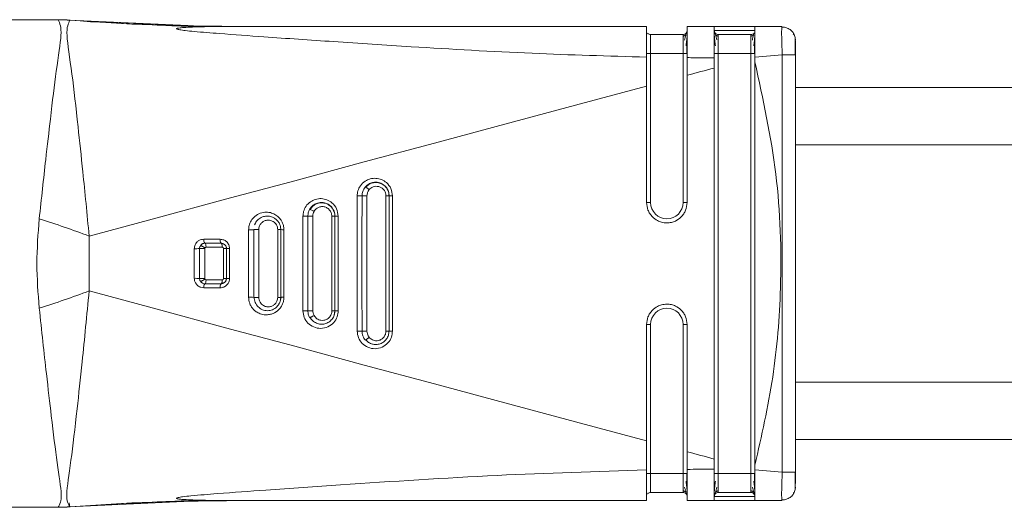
# Model space of a CAD drawing. Header units: millimetres. Extents: x -445 to 1924, y -59 to 420.
# Tile 11 of 40: x -211 to -175, y 391 to 409. Entities that reach past the tile are written whole.
import ezdxf

# ---------------------------------------------------------------- set-up
doc = ezdxf.new("R2010")
doc.units = ezdxf.units.MM

# ---------------------------------------------------------------- blocks, each defined once
blk = doc.blocks.new('Drawing View1')
at = {"color": 7, "linetype": 'Continuous', "lineweight": 18}
for p, q in [((-114.01, 2.5), (-98.636, 2.5)), ((-98.302, 2.491), (-98.64, 2.5)), ((-98.189, 2.483), (-98.64, 2.5)), ((-98.636, 2.5), (-98.634, 2.499)), ((-93.461, 2.264), (-98.23, 2.486)), ((-93.836, 2.282), (-98.23, 2.486)), ((-98.192, 2.484), (-98.192, 2.483)), ((-92.674, 2.254), (-94.273, 2.282)), ((-92.669, 2.254), (-93.168, 2.262)), ((-76.91, 2.25), (-92.105, 2.25)), ((-74.41, 2.25), (-75.41, 2.25)), ((-72.91, 2.25), (-74.41, 2.25)), ((-71.91, 2.25), (-72.91, 2.25)), ((-71.91, 2.25), (-71.915, 2.21)), ((-75.56, 1.95), (-76.76, 1.95)), ((-72.91, 2.1), (-74.41, 2.1)), ((-73.06, 1.95), (-74.26, 1.95)), ((-71.41, 1.75), (-71.428, 1.843)), ((-71.419, 1.724), (-71.419, 1.795)), ((-76.91, 0.046), (-76.91, 1.119)), ((-76.76, 1.25), (-76.76, -4.25)), ((-75.56, 1.25), (-76.76, 1.25)), ((-75.56, -4.25), (-75.56, 1.25)), ((-74.26, 1.25), (-74.26, -14.25)), ((-73.06, 1.25), (-74.26, 1.25)), ((-73.06, -14.25), (-73.06, 1.25)), ((-71.901, 1.205), (-72.91, 1.111)), ((-72.91, 1.111), (-72.91, 0.943)), ((-71.901, 1.205), (-71.901, -14.205)), ((-71.41, 1.205), (-71.427, 1.205)), ((-71.41, 1.205), (-71.41, -14.205)), ((0, 0), (-71.41, 0)), ((0, -2.125), (-71.41, -2.125)), ((-87.59, -4.005), (-87.59, -8.995)), ((-86.529, -4), (-86.529, -9)), ((-86.41, -4), (-86.529, -4)), ((-86.41, -4), (-86.41, -9)), ((-86.41, -5.542), (-86.41, -4)), ((-86.287, -8.996), (-86.287, -4.004)), ((-76.91, -4.25), (-76.76, -4.25)), ((-75.41, -4.25), (-75.56, -4.25)), ((-89.593, -4.755), (-89.593, -8.245)), ((-89.41, -8.25), (-89.41, -4.75)), ((-88.526, -4.75), (-88.526, -8.25)), ((-88.41, -4.75), (-88.526, -4.75)), ((-88.41, -4.75), (-88.41, -8.25)), ((-91.597, -5.254), (-91.597, -7.746)), ((-91.41, -7.75), (-91.41, -5.25)), ((-91.222, -7.749), (-91.222, -5.25)), ((-90.41, -5.25), (-90.523, -5.25)), ((-90.523, -5.25), (-90.523, -7.75)), ((-90.41, -5.25), (-90.41, -7.75)), ((-97.483, -7.514), (-97.483, -5.486)), ((-93.205, -5.752), (-93.231, -5.754)), ((-93.21, -5.75), (-92.61, -5.75)), ((-93.41, -7.05), (-93.41, -5.95)), ((-93.219, -7.05), (-93.219, -5.95)), ((-93.169, -5.9), (-92.57, -5.9)), ((-92.52, -5.95), (-92.52, -7.05)), ((-92.41, -5.95), (-92.41, -7.05)), ((-93.21, -7.25), (-93.205, -7.246)), ((-92.61, -7.25), (-93.21, -7.25)), ((-92.57, -7.1), (-93.169, -7.1)), ((-92.41, -7.05), (-92.417, -7.05)), ((-86.41, -9), (-86.41, -7.449)), ((-90.41, -7.75), (-90.523, -7.75)), ((-88.41, -8.25), (-88.526, -8.25)), ((-88.44, -8.41), (-88.414, -8.25)), ((-86.41, -9), (-86.529, -9)), ((-76.91, -8.75), (-76.76, -8.75)), ((-76.76, -8.75), (-76.76, -14.25)), ((-75.56, -14.25), (-75.56, -8.75)), ((-75.41, -8.75), (-75.56, -8.75)), ((0, -10.875), (-71.41, -10.875)), ((-71.41, -13), (0, -13)), ((-72.91, -13.942), (-72.91, -14.111)), ((-71.901, -14.205), (-72.91, -14.111)), ((-75.56, -14.25), (-76.76, -14.25)), ((-75.41, -14.25), (-75.56, -14.25)), ((-73.06, -14.25), (-74.26, -14.25)), ((-72.91, -14.25), (-73.06, -14.25)), ((-71.41, -14.75), (-71.428, -14.843)), ((-94.263, -15.282), (-92.669, -15.254)), ((-93.583, -15.27), (-93.168, -15.262)), ((-76.91, -15.25), (-92.105, -15.25)), ((-75.56, -14.95), (-76.76, -14.95)), ((-74.41, -15.25), (-75.41, -15.25)), ((-74.41, -15.023), (-74.41, -15.036)), ((-74.41, -15.1), (-72.91, -15.1)), ((-74.41, -15.25), (-72.91, -15.25)), ((-73.06, -14.95), (-74.26, -14.95)), ((-71.91, -15.25), (-72.91, -15.25)), ((-71.916, -15.23), (-71.91, -15.25)), ((-114.01, -15.5), (-98.636, -15.5)), ((-98.64, -15.5), (-98.189, -15.483)), ((-98.23, -15.486), (-93.462, -15.264)), ((-98.23, -15.486), (-93.461, -15.264)), ((-98.218, -15.339), (-98.192, -15.482))]:
    blk.add_line(p, q, dxfattribs=at)
at = {"color": 7, "linetype": 'Continuous', "lineweight": 18, "flags": 128}
for points in [[(-75.41, 1.25), (-75.413, 1.25), (-75.421, 1.25), (-75.435, 1.25), (-75.454, 1.25), (-75.477, 1.25), (-75.503, 1.25), (-75.531, 1.25), (-75.56, 1.25)], [(-72.91, 1.25), (-72.913, 1.25), (-72.921, 1.25), (-72.935, 1.25), (-72.954, 1.25), (-72.977, 1.25), (-73.003, 1.25), (-73.031, 1.25), (-73.06, 1.25)], [(-75.41, 0.449), (-75.285, 0.482), (-75.16, 0.516), (-75.035, 0.549), (-74.91, 0.583), (-74.785, 0.616), (-74.66, 0.65), (-74.535, 0.683), (-74.41, 0.717)], [(-97.483, -5.486), (-94.977, -4.81), (-92.448, -4.129), (-89.897, -3.443), (-87.327, -2.751), (-84.741, -2.056), (-82.141, -1.358), (-79.529, -0.657), (-76.91, 0.046)], [(-97.483, -7.514), (-94.977, -8.19), (-92.448, -8.871), (-89.897, -9.557), (-87.327, -10.249), (-84.741, -10.944), (-82.141, -11.642), (-79.529, -12.343), (-76.91, -13.046)], [(-75.41, -13.449), (-75.285, -13.482), (-75.16, -13.516), (-75.035, -13.549), (-74.91, -13.583), (-74.785, -13.616), (-74.66, -13.65), (-74.535, -13.683), (-74.41, -13.717)]]:
    blk.add_lwpolyline(points, dxfattribs=at)
at = {"color": 7, "linetype": 'Continuous', "lineweight": 18}
for centre, radius, start, end in [((-98.563, -3.076), 5.57, 86.1769, 90.5995), ((-92.105, 82.38), 80.13, 265.64339, 269.99986), ((-75.56, 2.1), 0.15, 270, 0), ((-73.06, 2.1), 0.15, 270, 320.6906), ((-87.542, -2.299), 1.706, 268.4051, 274.4186), ((-87.537, -91.335), 87.334, 89.7977, 89.91687), ((-86.314, -2.97), 1.035, 264.6998, 271.498), ((-76.16, -4.25), 0.6, 180, 0), ((-89.431, -4.928), 0.428, 54.2171, 78.721), ((-109.295, -36.896), 33.558, 69.391, 72.7177), ((-89.543, -2.988), 1.768, 268.361, 274.2988), ((-89.506, -121.299), 116.549, 89.86212, 89.95306), ((-88.317, -3.695), 1.06, 264.9592, 271.3924), ((-91.544, -3.467), 1.789, 268.2904, 274.2827), ((-90.319, -4.194), 1.06, 265.0922, 271.3252), ((-93.084, -5.637), 0.169, 168.7435, 221.9554), ((-92.48, -5.637), 0.172, 168.8508, 221.0261), ((-93.546, -2.888), 3.065, 268.9755, 272.5392), ((-93.473, -185.35), 179.4, 89.91884, 89.97984), ((-92.322, -4.277), 1.675, 266.9844, 270.7971), ((-93.546, -10.112), 3.065, 87.4603, 91.0247), ((-93.084, -7.363), 0.169, 138.0445, 191.2565), ((-92.48, -7.363), 0.172, 138.9733, 191.1497), ((-92.322, -8.723), 1.675, 89.2028, 93.0156), ((-109.298, 23.895), 33.558, 287.2885, 290.6152), ((-91.544, -9.533), 1.788, 85.7175, 91.7101), ((-89.543, -10.012), 1.768, 85.7013, 91.6393), ((-88.317, -9.305), 1.06, 88.608, 95.0416), ((-76.16, -8.75), 0.6, 0, 180), ((-87.542, -10.701), 1.706, 85.5816, 91.5954), ((-86.314, -10.03), 1.035, 88.5027, 95.3013), ((-92.105, -95.38), 80.13, 90.00014, 94.35661), ((-75.56, -15.1), 0.15, 359.9966, 90), ((-73.06, -15.1), 0.15, 22.9533, 90), ((-98.563, -9.924), 5.57, 269.4004, 273.8231)]:
    blk.add_arc(centre, radius, start, end, dxfattribs=at)
for points, knots in [([(-99.325, -4.853), (-99.245, -4.109), (-99.103, -2.8), (-98.887, -0.929), (-98.691, 0.736), (-98.455, 2.12), (-98.565, 2.366), (-98.621, 2.494)], [0, 0, 0, 0, 0.1900085, 0.3346503, 0.5383376, 0.7615276, 1, 1, 1, 1]), ([(-98.621, 2.494), (-98.626, 2.496), (-98.635, 2.499), (-98.636, 2.5), (-98.636, 2.5)], [0, 0, 0, 0, 0.561067, 1, 1, 1, 1]), ([(-98.636, 2.5), (-98.553, 2.499), (-98.405, 2.498), (-98.257, 2.488), (-98.192, 2.484)], [0, 0, 0, 0, 0.559994, 1, 1, 1, 1]), ([(-97.483, -5.486), (-97.56, -4.683), (-97.697, -3.264), (-97.919, -1.196), (-98.123, 0.635), (-98.373, 2.135), (-98.254, 2.363), (-98.192, 2.482)], [0, 0, 0, 0, 0.190167, 0.336225, 0.540876, 0.762002, 1, 1, 1, 1]), ([(-98.192, 2.482), (-98.192, 2.482), (-98.192, 2.483), (-98.192, 2.483), (-98.192, 2.484)], [0, 0, 0, 0, 0.5563332, 1, 1, 1, 1]), ([(-98.192, 2.484), (-97.017, 2.409), (-94.921, 2.275), (-92.82, 2.258), (-91.896, 2.25)], [0, 0, 0, 0, 0.560021, 1, 1, 1, 1]), ([(-93.221, 2.235), (-93.555, 2.247), (-94.202, 2.27), (-94.798, 2.294), (-95.086, 2.306)], [0, 0, 0, 0, 0.515573, 1, 1, 1, 1]), ([(-92.105, 2.25), (-92.631, 2.249), (-93.268, 2.247), (-93.948, 2.215), (-94.129, 2.2), (-94.206, 2.188), (-94.233, 2.181), (-94.249, 2.175), (-94.258, 2.168), (-94.254, 2.159), (-94.233, 2.15), (-94.195, 2.139), (-94.101, 2.121), (-93.903, 2.095), (-93.417, 2.046), (-92.447, 1.969), (-90.732, 1.846), (-88.372, 1.683), (-85.072, 1.467), (-81.219, 1.241), (-78.317, 1.159), (-76.91, 1.119)], [0, 0, 0, 0, 0.079633, 0.096416, 0.106506, 0.108989, 0.110947, 0.112535, 0.113904, 0.115836, 0.117972, 0.120667, 0.124353, 0.135955, 0.15357, 0.20236, 0.286651, 0.417176, 0.562519, 0.787792, 1, 1, 1, 1]), ([(-76.91, 1.922), (-76.91, 2.015), (-76.91, 2.204), (-76.91, 2.235), (-76.91, 2.25)], [0, 0, 0, 0, 0.489594, 1, 1, 1, 1]), ([(-75.41, 1.099), (-75.41, 1.254), (-75.41, 1.567), (-75.41, 1.942), (-75.41, 2.2), (-75.41, 2.233), (-75.41, 2.25)], [0, 0, 0, 0, 0.249034, 0.499186, 0.749184, 1, 1, 1, 1]), ([(-74.41, 1.096), (-74.41, 1.255), (-74.41, 1.564), (-74.41, 1.937), (-74.41, 2.198), (-74.41, 2.233), (-74.41, 2.25)], [0, 0, 0, 0, 0.256857, 0.499427, 0.744777, 1, 1, 1, 1]), ([(-72.91, 1.111), (-72.91, 1.261), (-72.91, 1.561), (-72.91, 1.934), (-72.91, 2.204), (-72.91, 2.235), (-72.91, 2.25)], [0, 0, 0, 0, 0.250255, 0.500093, 0.749776, 1, 1, 1, 1]), ([(-71.445, 1.92), (-71.469, 1.967), (-71.517, 2.06), (-71.64, 2.161), (-71.781, 2.223), (-71.88, 2.228), (-71.928, 2.23)], [0, 0, 0, 0, 0.25578, 0.515825, 0.767388, 1, 1, 1, 1]), ([(-71.915, 2.21), (-71.917, 2.2), (-71.923, 2.171), (-71.924, 1.959), (-71.918, 1.68), (-71.91, 1.418), (-71.904, 1.276), (-71.901, 1.205)], [0, 0, 0, 0, 0.149471, 0.429111, 0.704279, 0.849702, 1, 1, 1, 1]), ([(-71.445, 1.921), (-71.469, 1.967), (-71.517, 2.06), (-71.64, 2.161), (-71.774, 2.221), (-71.865, 2.226), (-71.905, 2.228)], [0, 0, 0, 0, 0.265791, 0.536014, 0.797424, 1, 1, 1, 1]), ([(-76.91, 1.119), (-76.91, 1.277), (-76.91, 1.587), (-76.91, 1.811), (-76.91, 1.922)], [0, 0, 0, 0, 0.509532, 1, 1, 1, 1]), ([(-76.91, 1.85), (-76.91, 1.834), (-76.91, 1.775), (-76.91, 1.653), (-76.91, 1.465), (-76.91, 1.325), (-76.91, 1.25)], [0, 0, 0, 0, 0.1011808, 0.3670655, 0.6645026, 1, 1, 1, 1]), ([(-76.869, 1.998), (-76.868, 1.997), (-76.856, 1.979), (-76.818, 1.958), (-76.779, 1.953), (-76.76, 1.95)], [0, 0, 0, 0, 0.038266, 0.519133, 1, 1, 1, 1]), ([(-76.76, 1.95), (-76.76, 1.94), (-76.76, 1.919), (-76.76, 1.757), (-76.76, 1.526), (-76.76, 1.342), (-76.76, 1.25)], [0, 0, 0, 0, 0.250154, 0.499436, 0.749043, 1, 1, 1, 1]), ([(-75.56, 1.25), (-75.56, 1.342), (-75.56, 1.526), (-75.56, 1.757), (-75.56, 1.919), (-75.56, 1.94), (-75.56, 1.95)], [0, 0, 0, 0, 0.250957, 0.500564, 0.749846, 1, 1, 1, 1]), ([(-75.453, 1.937), (-75.461, 1.931), (-75.476, 1.918), (-75.504, 1.905), (-75.532, 1.898), (-75.551, 1.897), (-75.56, 1.896)], [0, 0, 0, 0, 0.262688, 0.519982, 0.767001, 1, 1, 1, 1]), ([(-75.434, 2.019), (-75.438, 2.01), (-75.447, 1.991), (-75.47, 1.914), (-75.491, 1.816), (-75.504, 1.75)], [0, 0, 0, 0, 0.258386, 0.511098, 1, 1, 1, 1]), ([(-75.453, 1.533), (-75.446, 1.581), (-75.432, 1.679), (-75.419, 1.815), (-75.411, 1.94), (-75.41, 2.003), (-75.41, 2.035)], [0, 0, 0, 0, 0.238341, 0.484239, 0.738095, 1, 1, 1, 1]), ([(-75.41, 1.922), (-75.41, 1.933), (-75.41, 1.972), (-75.41, 1.994), (-75.41, 2.009)], [0, 0, 0, 0, 0.2721124, 1, 1, 1, 1]), ([(-74.41, 2.1), (-74.41, 2.085), (-74.41, 2.055), (-74.41, 1.87), (-74.41, 1.676), (-74.41, 1.479), (-74.41, 1.33), (-74.41, 1.25)], [0, 0, 0, 0, 0.2760948, 0.5225118, 0.6631331, 0.8208207, 1, 1, 1, 1]), ([(-74.41, 2.036), (-74.41, 2.005), (-74.409, 1.942), (-74.401, 1.816), (-74.388, 1.68), (-74.374, 1.582), (-74.367, 1.534)], [0, 0, 0, 0, 0.261923, 0.515785, 0.761658, 1, 1, 1, 1]), ([(-74.316, 1.753), (-74.334, 1.821), (-74.362, 1.924), (-74.387, 2.011), (-74.395, 2.033), (-74.4, 2.045)], [0, 0, 0, 0, 0.485076, 0.738499, 1, 1, 1, 1]), ([(-74.26, 1.897), (-74.269, 1.897), (-74.288, 1.898), (-74.316, 1.906), (-74.344, 1.918), (-74.359, 1.931), (-74.367, 1.937)], [0, 0, 0, 0, 0.233002, 0.48002, 0.737312, 1, 1, 1, 1]), ([(-74.26, 1.95), (-74.26, 1.94), (-74.26, 1.919), (-74.26, 1.757), (-74.26, 1.526), (-74.26, 1.342), (-74.26, 1.25)], [0, 0, 0, 0, 0.250154, 0.499436, 0.749043, 1, 1, 1, 1]), ([(-73.06, 1.25), (-73.06, 1.342), (-73.06, 1.526), (-73.06, 1.757), (-73.06, 1.919), (-73.06, 1.94), (-73.06, 1.95)], [0, 0, 0, 0, 0.250957, 0.500564, 0.749846, 1, 1, 1, 1]), ([(-72.953, 1.937), (-72.961, 1.931), (-72.976, 1.918), (-73.004, 1.905), (-73.032, 1.898), (-73.051, 1.897), (-73.06, 1.896)], [0, 0, 0, 0, 0.262688, 0.519982, 0.767001, 1, 1, 1, 1]), ([(-72.934, 2.019), (-72.938, 2.01), (-72.947, 1.991), (-72.97, 1.914), (-72.991, 1.816), (-73.004, 1.75)], [0, 0, 0, 0, 0.2583861, 0.5110976, 1, 1, 1, 1]), ([(-72.953, 1.533), (-72.946, 1.581), (-72.932, 1.679), (-72.919, 1.815), (-72.911, 1.94), (-72.91, 2.003), (-72.91, 2.035)], [0, 0, 0, 0, 0.238341, 0.484239, 0.738095, 1, 1, 1, 1]), ([(-71.418, 1.841), (-71.426, 1.871), (-71.442, 1.935), (-71.475, 1.954), (-71.492, 1.964)], [0, 0, 0, 0, 0.475268, 1, 1, 1, 1]), ([(-75.42, 1.242), (-75.42, 1.295), (-75.42, 1.4), (-75.42, 1.551), (-75.42, 1.692), (-75.42, 1.77), (-75.421, 1.81)], [0, 0, 0, 0, 0.250243, 0.500316, 0.750205, 1, 1, 1, 1]), ([(-72.92, 1.242), (-72.92, 1.295), (-72.92, 1.4), (-72.92, 1.551), (-72.92, 1.692), (-72.92, 1.77), (-72.921, 1.81)], [0, 0, 0, 0, 0.250243, 0.500316, 0.750205, 1, 1, 1, 1]), ([(-71.418, 1.592), (-71.418, 1.63), (-71.419, 1.717), (-71.419, 1.767), (-71.419, 1.795)], [0, 0, 0, 0, 0.429234, 1, 1, 1, 1]), ([(-71.418, 1.199), (-71.418, 1.262), (-71.418, 1.387), (-71.418, 1.538), (-71.418, 1.607), (-71.418, 1.63)], [0, 0, 0, 0, 0.3973457, 0.7943908, 1, 1, 1, 1]), ([(-71.418, 1.199), (-71.418, 1.261), (-71.418, 1.387), (-71.418, 1.524), (-71.418, 1.581), (-71.418, 1.592)], [0, 0, 0, 0, 0.445098, 0.889843, 1, 1, 1, 1]), ([(-71.41, 1.717), (-71.41, 1.712), (-71.41, 1.694), (-71.41, 1.571), (-71.41, 1.394), (-71.41, 1.267), (-71.41, 1.205)], [0, 0, 0, 0, 0.123721, 0.463842, 0.732823, 1, 1, 1, 1]), ([(-75.41, 1.099), (-75.41, 0.976), (-75.41, 0.76), (-75.41, 0.542), (-75.41, 0.449)], [0, 0, 0, 0, 0.570582, 1, 1, 1, 1]), ([(-75.41, 1.099), (-75.222, 1.098), (-74.889, 1.095), (-74.556, 1.095), (-74.41, 1.096)], [0, 0, 0, 0, 0.563222, 1, 1, 1, 1]), ([(-74.41, 0.717), (-74.41, 0.787), (-74.41, 0.913), (-74.41, 1.039), (-74.41, 1.096)], [0, 0, 0, 0, 0.5536399, 1, 1, 1, 1]), ([(-71.427, 1.205), (-71.432, 1.205), (-71.445, 1.205), (-71.546, 1.205), (-71.707, 1.205), (-71.836, 1.205), (-71.901, 1.205)], [0, 0, 0, 0, 0.151362, 0.434241, 0.717121, 1, 1, 1, 1]), ([(-72.91, 0.943), (-72.61, -0.432), (-72.012, -3.179), (-71.891, -7.104), (-72.175, -10.71), (-72.665, -12.864), (-72.91, -13.942)], [0, 0, 0, 0, 0.28024, 0.559855, 0.779601, 1, 1, 1, 1]), ([(-72.91, 0.943), (-72.91, -1.836), (-72.91, -6.798), (-72.91, -11.759), (-72.91, -13.942)], [0, 0, 0, 0, 0.559993, 1, 1, 1, 1]), ([(-75.41, 0.449), (-75.41, -0.428), (-75.41, -1.995), (-75.41, -3.561), (-75.41, -4.25)], [0, 0, 0, 0, 0.560002, 1, 1, 1, 1]), ([(-74.41, -13.717), (-74.41, -11.022), (-74.41, -6.211), (-74.41, -1.4), (-74.41, 0.717)], [0, 0, 0, 0, 0.560031, 1, 1, 1, 1]), ([(-76.91, -4.25), (-76.91, -3.448), (-76.91, -2.016), (-76.91, -0.584), (-76.91, 0.046)], [0, 0, 0, 0, 0.559985, 1, 1, 1, 1]), ([(-86.287, -4.004), (-86.299, -3.912), (-86.323, -3.726), (-86.487, -3.515), (-86.689, -3.392), (-86.899, -3.345), (-87.11, -3.367), (-87.314, -3.459), (-87.475, -3.615), (-87.573, -3.81), (-87.584, -3.943), (-87.59, -4.005)], [0, 0, 0, 0, 0.134387, 0.270116, 0.373824, 0.479039, 0.584256, 0.685463, 0.805996, 0.909843, 1, 1, 1, 1]), ([(-87.293, -3.678), (-87.266, -3.65), (-87.21, -3.593), (-87.095, -3.529), (-86.941, -3.49), (-86.767, -3.51), (-86.616, -3.586), (-86.503, -3.697), (-86.425, -3.838), (-86.415, -3.947), (-86.41, -4)], [0, 0, 0, 0, 0.095895, 0.194773, 0.322721, 0.484171, 0.61556, 0.73382, 0.86996, 1, 1, 1, 1]), ([(-86.415, -4.007), (-86.418, -3.957), (-86.426, -3.856), (-86.494, -3.718), (-86.597, -3.607), (-86.729, -3.533), (-86.876, -3.503), (-87.025, -3.518), (-87.166, -3.575), (-87.238, -3.646), (-87.275, -3.681)], [0, 0, 0, 0, 0.124866, 0.249809, 0.374627, 0.499292, 0.623933, 0.748773, 0.874061, 1, 1, 1, 1]), ([(-87.411, -4), (-87.406, -3.946), (-87.396, -3.828), (-87.329, -3.731), (-87.293, -3.678)], [0, 0, 0, 0, 0.457769, 1, 1, 1, 1]), ([(-87.293, -3.678), (-87.291, -3.678), (-87.288, -3.676), (-87.276, -3.68), (-87.26, -3.689), (-87.242, -3.7), (-87.222, -3.714), (-87.199, -3.731), (-87.172, -3.752), (-87.155, -3.767), (-87.146, -3.775)], [0, 0, 0, 0, 0.136994, 0.267534, 0.389021, 0.499979, 0.610951, 0.732451, 0.863, 1, 1, 1, 1]), ([(-87.229, -4.001), (-87.225, -3.957), (-87.216, -3.874), (-87.168, -3.807), (-87.145, -3.774)], [0, 0, 0, 0, 0.522143, 1, 1, 1, 1]), ([(-87.145, -3.774), (-87.127, -3.755), (-87.086, -3.713), (-87.003, -3.668), (-86.901, -3.645), (-86.789, -3.655), (-86.683, -3.702), (-86.598, -3.781), (-86.54, -3.884), (-86.532, -3.962), (-86.529, -4)], [0, 0, 0, 0, 0.093826, 0.204031, 0.329319, 0.463373, 0.598394, 0.732574, 0.866939, 1, 1, 1, 1]), ([(-88.291, -4.754), (-88.303, -4.66), (-88.327, -4.472), (-88.495, -4.261), (-88.701, -4.139), (-88.915, -4.094), (-89.127, -4.121), (-89.327, -4.216), (-89.482, -4.371), (-89.577, -4.564), (-89.588, -4.694), (-89.593, -4.755)], [0, 0, 0, 0, 0.135185, 0.272261, 0.377488, 0.484751, 0.591543, 0.692042, 0.810013, 0.911732, 1, 1, 1, 1]), ([(-89.348, -4.508), (-89.326, -4.475), (-89.283, -4.408), (-89.183, -4.324), (-89.072, -4.272), (-88.957, -4.249), (-88.821, -4.249), (-88.669, -4.299), (-88.527, -4.414), (-88.429, -4.566), (-88.416, -4.69), (-88.41, -4.75)], [0, 0, 0, 0, 0.088729, 0.182864, 0.293162, 0.36578, 0.450942, 0.602861, 0.721548, 0.864409, 1, 1, 1, 1]), ([(-88.486, -4.505), (-88.494, -4.487), (-88.526, -4.42), (-88.628, -4.335), (-88.773, -4.267), (-88.935, -4.251), (-89.092, -4.289), (-89.234, -4.374), (-89.298, -4.464), (-89.329, -4.509)], [0, 0, 0, 0, 0.056988, 0.213687, 0.370114, 0.526557, 0.683434, 0.841164, 1, 1, 1, 1]), ([(-87.411, -9), (-87.412, -8.064), (-87.415, -6.397), (-87.412, -4.731), (-87.411, -4)], [0, 0, 0, 0, 0.561705, 1, 1, 1, 1]), ([(-87.229, -8.999), (-87.232, -8.063), (-87.238, -6.397), (-87.232, -4.731), (-87.229, -4.001)], [0, 0, 0, 0, 0.561693, 1, 1, 1, 1]), ([(-76.91, -4.25), (-76.9, -4.345), (-76.884, -4.489), (-76.791, -4.663), (-76.68, -4.802), (-76.531, -4.912), (-76.349, -4.983), (-76.173, -5.007), (-75.998, -4.989), (-75.811, -4.925), (-75.651, -4.814), (-75.532, -4.669), (-75.437, -4.494), (-75.421, -4.347), (-75.41, -4.25)], [0, 0, 0, 0, 0.120108, 0.183377, 0.248622, 0.347038, 0.415602, 0.496941, 0.57136, 0.638217, 0.748801, 0.813411, 0.876907, 1, 1, 1, 1]), ([(-90.295, -5.254), (-90.298, -5.201), (-90.307, -5.088), (-90.37, -4.937), (-90.466, -4.807), (-90.589, -4.703), (-90.752, -4.625), (-90.954, -4.594), (-91.175, -4.633), (-91.371, -4.747), (-91.508, -4.909), (-91.584, -5.083), (-91.593, -5.2), (-91.597, -5.254)], [0, 0, 0, 0, 0.075669, 0.164787, 0.233499, 0.310956, 0.398367, 0.4985, 0.611916, 0.727202, 0.830679, 0.920924, 1, 1, 1, 1]), ([(-89.41, -4.75), (-89.407, -4.708), (-89.402, -4.623), (-89.366, -4.546), (-89.348, -4.508)], [0, 0, 0, 0, 0.50105, 1, 1, 1, 1]), ([(-89.225, -4.751), (-89.223, -4.716), (-89.218, -4.657), (-89.192, -4.604), (-89.181, -4.581)], [0, 0, 0, 0, 0.573714, 1, 1, 1, 1]), ([(-89.181, -4.581), (-89.167, -4.559), (-89.136, -4.51), (-89.063, -4.449), (-88.963, -4.404), (-88.841, -4.394), (-88.717, -4.429), (-88.613, -4.508), (-88.54, -4.62), (-88.53, -4.707), (-88.526, -4.75)], [0, 0, 0, 0, 0.084422, 0.185892, 0.306091, 0.441556, 0.582282, 0.721931, 0.861634, 1, 1, 1, 1]), ([(-88.414, -4.758), (-88.417, -4.702), (-88.421, -4.611), (-88.468, -4.535), (-88.486, -4.505)], [0, 0, 0, 0, 0.610837, 1, 1, 1, 1]), ([(-99.325, -8.147), (-99.368, -7.598), (-99.452, -6.5), (-99.368, -5.402), (-99.325, -4.853)], [0, 0, 0, 0, 0.4999724, 1, 1, 1, 1]), ([(-91.379, -5.077), (-91.375, -5.067), (-91.351, -5.006), (-91.28, -4.9), (-91.16, -4.809), (-91.029, -4.759), (-90.897, -4.743), (-90.757, -4.767), (-90.64, -4.824), (-90.545, -4.901), (-90.47, -5), (-90.419, -5.122), (-90.413, -5.208), (-90.41, -5.25)], [0, 0, 0, 0, 0.0236084, 0.1396056, 0.2697524, 0.340778, 0.4429848, 0.5541538, 0.6464589, 0.720712, 0.8173315, 0.9103731, 1, 1, 1, 1]), ([(-91.222, -5.25), (-91.221, -5.228), (-91.218, -5.179), (-91.192, -5.098), (-91.14, -5.017), (-91.058, -4.947), (-90.95, -4.901), (-90.821, -4.895), (-90.678, -4.944), (-90.578, -5.045), (-90.53, -5.158), (-90.525, -5.22), (-90.523, -5.25)], [0, 0, 0, 0, 0.058992, 0.132132, 0.227579, 0.317583, 0.425083, 0.546249, 0.671117, 0.835444, 0.918174, 1, 1, 1, 1]), ([(-89.225, -8.249), (-89.227, -7.601), (-89.229, -6.435), (-89.227, -5.268), (-89.225, -4.751)], [0, 0, 0, 0, 0.555969, 1, 1, 1, 1]), ([(-88.41, -8.25), (-88.41, -7.567), (-88.41, -6.4), (-88.41, -5.233), (-88.41, -4.75)], [0, 0, 0, 0, 0.585648, 1, 1, 1, 1]), ([(-88.291, -8.246), (-88.291, -7.564), (-88.292, -6.4), (-88.291, -5.236), (-88.291, -4.754)], [0, 0, 0, 0, 0.585647, 1, 1, 1, 1]), ([(-91.41, -5.25), (-91.409, -5.25), (-91.406, -5.25), (-91.392, -5.25), (-91.373, -5.25), (-91.35, -5.25), (-91.324, -5.25), (-91.293, -5.25), (-91.258, -5.25), (-91.234, -5.25), (-91.222, -5.25)], [0, 0, 0, 0, 0.137223, 0.267433, 0.387963, 0.497455, 0.608552, 0.730615, 0.862046, 1, 1, 1, 1]), ([(-90.41, -7.75), (-90.41, -7.268), (-90.41, -6.434), (-90.41, -5.601), (-90.41, -5.25)], [0, 0, 0, 0, 0.578624, 1, 1, 1, 1]), ([(-90.295, -7.746), (-90.295, -7.266), (-90.295, -6.435), (-90.295, -5.604), (-90.295, -5.254)], [0, 0, 0, 0, 0.578625, 1, 1, 1, 1]), ([(-93.25, -5.604), (-93.279, -5.606), (-93.342, -5.611), (-93.436, -5.651), (-93.516, -5.717), (-93.569, -5.8), (-93.596, -5.878), (-93.599, -5.929), (-93.601, -5.953)], [0, 0, 0, 0, 0.162686, 0.346492, 0.557609, 0.726171, 0.874109, 1, 1, 1, 1]), ([(-93.206, -5.753), (-93.219, -5.753), (-93.246, -5.754), (-93.285, -5.766), (-93.316, -5.78), (-93.331, -5.793), (-93.335, -5.797)], [0, 0, 0, 0, 0.275568, 0.577942, 0.880948, 1, 1, 1, 1]), ([(-92.649, -5.604), (-92.762, -5.604), (-92.962, -5.604), (-93.162, -5.604), (-93.25, -5.604)], [0, 0, 0, 0, 0.5619577, 1, 1, 1, 1]), ([(-92.299, -5.952), (-92.305, -5.902), (-92.318, -5.802), (-92.406, -5.691), (-92.52, -5.618), (-92.603, -5.609), (-92.649, -5.604)], [0, 0, 0, 0, 0.27039, 0.535775, 0.744539, 1, 1, 1, 1]), ([(-92.413, -5.951), (-92.414, -5.937), (-92.415, -5.91), (-92.428, -5.871), (-92.449, -5.835), (-92.476, -5.805), (-92.508, -5.781), (-92.545, -5.765), (-92.576, -5.757), (-92.594, -5.757), (-92.6, -5.757)], [0, 0, 0, 0, 0.136117, 0.27231, 0.408174, 0.543208, 0.67737, 0.810754, 0.943671, 1, 1, 1, 1]), ([(-93.601, -5.953), (-93.601, -6.157), (-93.601, -6.522), (-93.601, -6.887), (-93.601, -7.047)], [0, 0, 0, 0, 0.560123, 1, 1, 1, 1]), ([(-93.41, -5.95), (-93.409, -5.93), (-93.405, -5.892), (-93.387, -5.858), (-93.379, -5.843)], [0, 0, 0, 0, 0.542875, 1, 1, 1, 1]), ([(-93.379, -5.843), (-93.378, -5.842), (-93.375, -5.84), (-93.363, -5.842), (-93.346, -5.848), (-93.322, -5.858), (-93.295, -5.872), (-93.265, -5.889), (-93.237, -5.906), (-93.219, -5.918), (-93.211, -5.923)], [0, 0, 0, 0, 0.1137724, 0.2366497, 0.3664462, 0.5000007, 0.6335551, 0.7633513, 0.8862281, 1, 1, 1, 1]), ([(-93.219, -5.95), (-93.219, -5.945), (-93.218, -5.936), (-93.213, -5.927), (-93.211, -5.923)], [0, 0, 0, 0, 0.514525, 1, 1, 1, 1]), ([(-93.211, -5.923), (-93.209, -5.92), (-93.204, -5.914), (-93.194, -5.906), (-93.182, -5.901), (-93.173, -5.9), (-93.169, -5.9)], [0, 0, 0, 0, 0.229475, 0.460672, 0.730808, 1, 1, 1, 1]), ([(-92.57, -5.9), (-92.564, -5.901), (-92.553, -5.902), (-92.539, -5.91), (-92.53, -5.919), (-92.524, -5.928), (-92.521, -5.939), (-92.52, -5.946), (-92.52, -5.95)], [0, 0, 0, 0, 0.2216346, 0.4400982, 0.584189, 0.7205944, 0.8567161, 1, 1, 1, 1]), ([(-92.299, -7.048), (-92.299, -6.847), (-92.299, -6.481), (-92.299, -6.116), (-92.299, -5.952)], [0, 0, 0, 0, 0.551131, 1, 1, 1, 1]), ([(-93.601, -7.047), (-93.599, -7.077), (-93.594, -7.141), (-93.55, -7.239), (-93.471, -7.327), (-93.364, -7.385), (-93.286, -7.393), (-93.25, -7.396)], [0, 0, 0, 0, 0.15664, 0.347141, 0.566253, 0.797598, 1, 1, 1, 1]), ([(-93.379, -7.157), (-93.388, -7.14), (-93.406, -7.107), (-93.409, -7.069), (-93.41, -7.05)], [0, 0, 0, 0, 0.495741, 1, 1, 1, 1]), ([(-93.41, -7.05), (-93.409, -7.05), (-93.407, -7.05), (-93.394, -7.05), (-93.375, -7.05), (-93.348, -7.05), (-93.317, -7.05), (-93.283, -7.05), (-93.25, -7.05), (-93.229, -7.05), (-93.219, -7.05)], [0, 0, 0, 0, 0.113929, 0.236843, 0.366573, 0.5, 0.633427, 0.763157, 0.886071, 1, 1, 1, 1]), ([(-93.379, -7.157), (-93.378, -7.158), (-93.375, -7.16), (-93.363, -7.158), (-93.346, -7.152), (-93.322, -7.142), (-93.295, -7.128), (-93.265, -7.111), (-93.237, -7.094), (-93.219, -7.082), (-93.211, -7.077)], [0, 0, 0, 0, 0.113774, 0.236652, 0.366448, 0.500002, 0.633556, 0.763352, 0.886228, 1, 1, 1, 1]), ([(-93.371, -7.154), (-93.361, -7.168), (-93.34, -7.198), (-93.296, -7.228), (-93.25, -7.246), (-93.219, -7.247), (-93.205, -7.248)], [0, 0, 0, 0, 0.267922, 0.531824, 0.792487, 1, 1, 1, 1]), ([(-93.211, -7.077), (-93.214, -7.072), (-93.218, -7.064), (-93.219, -7.054), (-93.219, -7.05)], [0, 0, 0, 0, 0.556659, 1, 1, 1, 1]), ([(-93.169, -7.1), (-93.173, -7.1), (-93.18, -7.099), (-93.192, -7.095), (-93.203, -7.088), (-93.208, -7.08), (-93.211, -7.077)], [0, 0, 0, 0, 0.2307988, 0.45919, 0.7320226, 1, 1, 1, 1]), ([(-93.205, -7.246), (-93.201, -7.245), (-93.192, -7.24), (-93.18, -7.208), (-93.171, -7.159), (-93.169, -7.12), (-93.169, -7.1)], [0, 0, 0, 0, 0.182912, 0.455275, 0.727637, 1, 1, 1, 1]), ([(-92.649, -7.396), (-92.602, -7.391), (-92.51, -7.38), (-92.41, -7.31), (-92.347, -7.231), (-92.307, -7.148), (-92.302, -7.083), (-92.299, -7.048)], [0, 0, 0, 0, 0.261453, 0.508983, 0.649421, 0.811251, 1, 1, 1, 1]), ([(-92.6, -7.243), (-92.594, -7.243), (-92.576, -7.243), (-92.545, -7.235), (-92.508, -7.219), (-92.476, -7.195), (-92.449, -7.165), (-92.428, -7.129), (-92.415, -7.09), (-92.414, -7.063), (-92.413, -7.049)], [0, 0, 0, 0, 0.056351, 0.189271, 0.322658, 0.456811, 0.59185, 0.727707, 0.863912, 1, 1, 1, 1]), ([(-92.595, -7.229), (-92.584, -7.228), (-92.56, -7.228), (-92.525, -7.217), (-92.494, -7.2), (-92.466, -7.176), (-92.443, -7.147), (-92.426, -7.113), (-92.417, -7.08), (-92.417, -7.059), (-92.417, -7.05)], [0, 0, 0, 0, 0.127996, 0.256077, 0.384726, 0.514235, 0.6447, 0.77607, 0.907997, 1, 1, 1, 1]), ([(-92.52, -7.05), (-92.52, -7.056), (-92.521, -7.067), (-92.53, -7.081), (-92.539, -7.09), (-92.548, -7.096), (-92.559, -7.099), (-92.566, -7.1), (-92.57, -7.1)], [0, 0, 0, 0, 0.217305, 0.430777, 0.575827, 0.714334, 0.853388, 1, 1, 1, 1]), ([(-92.417, -7.05), (-92.417, -7.05), (-92.42, -7.05), (-92.44, -7.05), (-92.474, -7.05), (-92.504, -7.05), (-92.52, -7.05)], [0, 0, 0, 0, 0.026954, 0.351303, 0.675651, 1, 1, 1, 1]), ([(-98.192, -15.482), (-98.254, -15.383), (-98.376, -15.19), (-98.153, -13.866), (-97.953, -12.109), (-97.718, -9.952), (-97.569, -8.404), (-97.483, -7.514)], [0, 0, 0, 0, 0.215583, 0.424685, 0.63353, 0.789403, 1, 1, 1, 1]), ([(-93.25, -7.396), (-93.138, -7.396), (-92.938, -7.396), (-92.738, -7.396), (-92.649, -7.396)], [0, 0, 0, 0, 0.558055, 1, 1, 1, 1]), ([(-91.597, -7.746), (-91.589, -7.821), (-91.578, -7.939), (-91.505, -8.084), (-91.451, -8.158), (-91.386, -8.225), (-91.308, -8.29), (-91.16, -8.366), (-90.99, -8.401), (-90.824, -8.388), (-90.656, -8.337), (-90.51, -8.241), (-90.402, -8.111), (-90.341, -7.996), (-90.302, -7.873), (-90.297, -7.788), (-90.295, -7.746)], [0, 0, 0, 0, 0.108868, 0.170073, 0.235648, 0.243541, 0.308214, 0.38546, 0.48989, 0.563467, 0.631506, 0.750347, 0.814407, 0.877392, 0.939244, 1, 1, 1, 1]), ([(-91.41, -7.75), (-91.409, -7.75), (-91.407, -7.75), (-91.4, -7.75), (-91.393, -7.75), (-91.392, -7.75)], [0, 0, 0, 0, 0.445046, 0.925147, 1, 1, 1, 1]), ([(-91.392, -7.739), (-91.391, -7.773), (-91.387, -7.839), (-91.358, -7.936), (-91.311, -8.023), (-91.228, -8.124), (-91.092, -8.216), (-90.902, -8.253), (-90.712, -8.217), (-90.578, -8.126), (-90.504, -8.042), (-90.482, -7.999), (-90.475, -7.985)], [0, 0, 0, 0, 0.075886, 0.151571, 0.226946, 0.301943, 0.45009, 0.597139, 0.743746, 0.890512, 0.964424, 1, 1, 1, 1]), ([(-91.392, -7.75), (-91.387, -7.75), (-91.376, -7.75), (-91.35, -7.75), (-91.319, -7.75), (-91.286, -7.75), (-91.253, -7.75), (-91.232, -7.75), (-91.222, -7.75)], [0, 0, 0, 0, 0.148617, 0.327954, 0.507287, 0.681651, 0.84686, 1, 1, 1, 1]), ([(-90.523, -7.75), (-90.524, -7.772), (-90.527, -7.821), (-90.553, -7.902), (-90.605, -7.983), (-90.687, -8.053), (-90.794, -8.099), (-90.924, -8.105), (-91.067, -8.056), (-91.167, -7.955), (-91.215, -7.841), (-91.22, -7.78), (-91.222, -7.749)], [0, 0, 0, 0, 0.05889, 0.131984, 0.227373, 0.317308, 0.424713, 0.545782, 0.670567, 0.834795, 0.917467, 1, 1, 1, 1]), ([(-90.41, -7.75), (-90.412, -7.784), (-90.417, -7.854), (-90.44, -7.937), (-90.468, -7.977), (-90.476, -7.988)], [0, 0, 0, 0, 0.414742, 0.836034, 1, 1, 1, 1]), ([(-90.475, -7.985), (-90.466, -7.97), (-90.442, -7.928), (-90.419, -7.848), (-90.415, -7.783), (-90.413, -7.75)], [0, 0, 0, 0, 0.20608, 0.603144, 1, 1, 1, 1]), ([(-90.295, -7.746), (-90.31, -7.747), (-90.34, -7.747), (-90.377, -7.748), (-90.404, -7.749), (-90.408, -7.75), (-90.41, -7.75)], [0, 0, 0, 0, 0.243609, 0.467621, 0.72131, 1, 1, 1, 1]), ([(-98.621, -15.494), (-98.564, -15.387), (-98.452, -15.175), (-98.662, -13.949), (-98.854, -12.35), (-99.081, -10.4), (-99.236, -8.973), (-99.325, -8.147)], [0, 0, 0, 0, 0.215496, 0.427053, 0.635274, 0.788728, 1, 1, 1, 1]), ([(-89.593, -8.245), (-89.584, -8.329), (-89.564, -8.497), (-89.416, -8.713), (-89.199, -8.861), (-88.933, -8.913), (-88.664, -8.853), (-88.448, -8.694), (-88.314, -8.477), (-88.299, -8.32), (-88.291, -8.246)], [0, 0, 0, 0, 0.121562, 0.244482, 0.372443, 0.505911, 0.640023, 0.770914, 0.893144, 1, 1, 1, 1]), ([(-89.41, -8.25), (-89.409, -8.25), (-89.407, -8.25), (-89.395, -8.25), (-89.376, -8.25), (-89.35, -8.25), (-89.32, -8.25), (-89.288, -8.25), (-89.256, -8.25), (-89.235, -8.249), (-89.225, -8.249)], [0, 0, 0, 0, 0.11449, 0.237535, 0.367026, 0.499999, 0.632972, 0.762464, 0.885509, 1, 1, 1, 1]), ([(-89.348, -8.492), (-89.366, -8.454), (-89.402, -8.377), (-89.407, -8.292), (-89.41, -8.25)], [0, 0, 0, 0, 0.499024, 1, 1, 1, 1]), ([(-89.181, -8.419), (-89.196, -8.388), (-89.221, -8.334), (-89.224, -8.274), (-89.225, -8.249)], [0, 0, 0, 0, 0.584591, 1, 1, 1, 1]), ([(-88.526, -8.25), (-88.527, -8.269), (-88.529, -8.311), (-88.548, -8.379), (-88.588, -8.457), (-88.652, -8.525), (-88.735, -8.575), (-88.828, -8.602), (-88.947, -8.601), (-89.085, -8.549), (-89.149, -8.463), (-89.181, -8.419)], [0, 0, 0, 0, 0.0609743, 0.1340307, 0.2260478, 0.3422097, 0.4352678, 0.5408216, 0.6547701, 0.8280016, 1, 1, 1, 1]), ([(-88.41, -8.25), (-88.411, -8.286), (-88.414, -8.342), (-88.433, -8.394), (-88.44, -8.412)], [0, 0, 0, 0, 0.6456853, 1, 1, 1, 1]), ([(-75.41, -8.75), (-75.421, -8.653), (-75.437, -8.506), (-75.532, -8.331), (-75.651, -8.186), (-75.811, -8.075), (-75.998, -8.011), (-76.173, -7.993), (-76.349, -8.017), (-76.531, -8.088), (-76.68, -8.198), (-76.791, -8.337), (-76.884, -8.511), (-76.9, -8.655), (-76.91, -8.75)], [0, 0, 0, 0, 0.123082, 0.18658, 0.251196, 0.361764, 0.428626, 0.503058, 0.584391, 0.652955, 0.751381, 0.816619, 0.879885, 1, 1, 1, 1]), ([(-89.348, -8.492), (-89.346, -8.492), (-89.344, -8.494), (-89.337, -8.493), (-89.33, -8.491), (-89.328, -8.49)], [0, 0, 0, 0, 0.423239, 0.879262, 1, 1, 1, 1]), ([(-89.333, -8.484), (-89.302, -8.529), (-89.24, -8.621), (-89.099, -8.708), (-88.942, -8.748), (-88.781, -8.735), (-88.631, -8.67), (-88.515, -8.558), (-88.449, -8.464), (-88.44, -8.411), (-88.44, -8.41)], [0, 0, 0, 0, 0.144578, 0.288075, 0.430723, 0.572903, 0.714997, 0.857266, 0.999733, 1, 1, 1, 1]), ([(-89.328, -8.49), (-89.324, -8.489), (-89.315, -8.486), (-89.293, -8.477), (-89.266, -8.465), (-89.237, -8.45), (-89.208, -8.435), (-89.19, -8.424), (-89.181, -8.419)], [0, 0, 0, 0, 0.132947, 0.315428, 0.497904, 0.675414, 0.84376, 1, 1, 1, 1]), ([(-87.59, -8.995), (-87.58, -9.079), (-87.56, -9.247), (-87.412, -9.463), (-87.195, -9.611), (-86.93, -9.663), (-86.663, -9.604), (-86.446, -9.446), (-86.311, -9.229), (-86.295, -9.07), (-86.287, -8.996)], [0, 0, 0, 0, 0.12211, 0.245335, 0.372955, 0.505082, 0.637903, 0.768428, 0.891679, 1, 1, 1, 1]), ([(-87.411, -9), (-87.409, -9), (-87.406, -9), (-87.394, -9), (-87.375, -9), (-87.351, -8.999), (-87.321, -8.999), (-87.29, -8.999), (-87.259, -8.999), (-87.239, -8.999), (-87.229, -8.999)], [0, 0, 0, 0, 0.115075, 0.238255, 0.367497, 0.5, 0.632503, 0.761746, 0.884925, 1, 1, 1, 1]), ([(-87.287, -9.328), (-87.323, -9.279), (-87.393, -9.181), (-87.405, -9.06), (-87.411, -9)], [0, 0, 0, 0, 0.501133, 1, 1, 1, 1]), ([(-87.279, -9.313), (-87.243, -9.349), (-87.172, -9.421), (-87.032, -9.48), (-86.883, -9.498), (-86.736, -9.469), (-86.603, -9.397), (-86.498, -9.288), (-86.428, -9.151), (-86.419, -9.05), (-86.415, -9)], [0, 0, 0, 0, 0.126134, 0.251556, 0.376473, 0.501136, 0.625765, 0.750491, 0.875295, 1, 1, 1, 1]), ([(-87.145, -9.226), (-87.172, -9.186), (-87.219, -9.117), (-87.226, -9.034), (-87.229, -8.999)], [0, 0, 0, 0, 0.583209, 1, 1, 1, 1]), ([(-86.529, -9), (-86.53, -9.018), (-86.531, -9.057), (-86.548, -9.12), (-86.582, -9.193), (-86.646, -9.269), (-86.748, -9.334), (-86.884, -9.36), (-87.034, -9.329), (-87.108, -9.26), (-87.145, -9.226)], [0, 0, 0, 0, 0.062202, 0.135737, 0.227017, 0.340978, 0.481272, 0.64725, 0.824568, 1, 1, 1, 1]), ([(-76.91, -13.046), (-76.91, -12.244), (-76.91, -10.812), (-76.91, -9.38), (-76.91, -8.75)], [0, 0, 0, 0, 0.5600153, 1, 1, 1, 1]), ([(-75.41, -8.75), (-75.41, -9.627), (-75.41, -11.193), (-75.41, -12.759), (-75.41, -13.449)], [0, 0, 0, 0, 0.559975, 1, 1, 1, 1]), ([(-87.293, -9.322), (-87.291, -9.322), (-87.288, -9.324), (-87.282, -9.322), (-87.275, -9.319), (-87.274, -9.318)], [0, 0, 0, 0, 0.426527, 0.884468, 1, 1, 1, 1]), ([(-87.274, -9.318), (-87.27, -9.316), (-87.261, -9.312), (-87.242, -9.3), (-87.219, -9.284), (-87.193, -9.265), (-87.169, -9.245), (-87.153, -9.232), (-87.146, -9.225)], [0, 0, 0, 0, 0.134562, 0.316273, 0.49797, 0.674967, 0.843263, 1, 1, 1, 1]), ([(-76.91, -14.119), (-76.91, -13.915), (-76.91, -13.561), (-76.91, -13.2), (-76.91, -13.046)], [0, 0, 0, 0, 0.576678, 1, 1, 1, 1]), ([(-75.41, -13.449), (-75.41, -13.568), (-75.41, -13.786), (-75.41, -14.002), (-75.41, -14.099)], [0, 0, 0, 0, 0.5493, 1, 1, 1, 1]), ([(-74.41, -14.096), (-74.41, -14.024), (-74.41, -13.898), (-74.41, -13.772), (-74.41, -13.717)], [0, 0, 0, 0, 0.566355, 1, 1, 1, 1]), ([(-76.91, -14.119), (-78.748, -14.176), (-82.524, -14.294), (-87.208, -14.604), (-90.648, -14.839), (-92.488, -14.972), (-93.517, -15.054), (-93.995, -15.106), (-94.168, -15.132), (-94.236, -15.15), (-94.257, -15.161), (-94.257, -15.171), (-94.236, -15.181), (-94.196, -15.19), (-94.136, -15.198), (-93.986, -15.213), (-93.641, -15.231), (-92.988, -15.247), (-92.439, -15.249), (-92.105, -15.25)], [0, 0, 0, 0, 0.277155, 0.569443, 0.709642, 0.801656, 0.852577, 0.869317, 0.879228, 0.882226, 0.884534, 0.88657, 0.888768, 0.891502, 0.895083, 0.899771, 0.916626, 0.949186, 1, 1, 1, 1]), ([(-76.91, -14.917), (-76.91, -14.807), (-76.91, -14.583), (-76.91, -14.276), (-76.91, -14.119)], [0, 0, 0, 0, 0.490418, 1, 1, 1, 1]), ([(-74.41, -14.096), (-74.595, -14.096), (-74.929, -14.096), (-75.262, -14.098), (-75.41, -14.099)], [0, 0, 0, 0, 0.556487, 1, 1, 1, 1]), ([(-75.41, -15.25), (-75.41, -15.233), (-75.41, -15.2), (-75.41, -14.942), (-75.41, -14.567), (-75.41, -14.254), (-75.41, -14.099)], [0, 0, 0, 0, 0.250822, 0.500825, 0.750972, 1, 1, 1, 1]), ([(-74.41, -15.25), (-74.41, -15.233), (-74.41, -15.198), (-74.41, -14.937), (-74.41, -14.564), (-74.41, -14.255), (-74.41, -14.096)], [0, 0, 0, 0, 0.255216, 0.500584, 0.743135, 1, 1, 1, 1]), ([(-72.91, -15.25), (-72.91, -15.235), (-72.91, -15.204), (-72.91, -14.934), (-72.91, -14.561), (-72.91, -14.261), (-72.91, -14.111)], [0, 0, 0, 0, 0.250098, 0.499887, 0.749619, 1, 1, 1, 1]), ([(-76.91, -14.25), (-76.91, -14.32), (-76.91, -14.452), (-76.91, -14.632), (-76.91, -14.761), (-76.91, -14.827), (-76.91, -14.85)], [0, 0, 0, 0, 0.315244, 0.594195, 0.858802, 1, 1, 1, 1]), ([(-76.76, -14.25), (-76.76, -14.342), (-76.76, -14.526), (-76.76, -14.757), (-76.76, -14.919), (-76.76, -14.94), (-76.76, -14.95)], [0, 0, 0, 0, 0.250957, 0.500564, 0.749846, 1, 1, 1, 1]), ([(-75.56, -14.95), (-75.56, -14.94), (-75.56, -14.919), (-75.56, -14.757), (-75.56, -14.526), (-75.56, -14.342), (-75.56, -14.25)], [0, 0, 0, 0, 0.250154, 0.499436, 0.749043, 1, 1, 1, 1]), ([(-75.41, -15.034), (-75.41, -15.002), (-75.411, -14.939), (-75.419, -14.814), (-75.432, -14.679), (-75.446, -14.582), (-75.453, -14.534)], [0, 0, 0, 0, 0.262074, 0.516005, 0.761849, 1, 1, 1, 1]), ([(-75.421, -14.812), (-75.42, -14.773), (-75.42, -14.694), (-75.42, -14.552), (-75.42, -14.4), (-75.42, -14.295), (-75.42, -14.243)], [0, 0, 0, 0, 0.249951, 0.499867, 0.749923, 1, 1, 1, 1]), ([(-75.41, -15.012), (-75.41, -14.999), (-75.41, -14.962), (-75.41, -14.861), (-75.41, -14.708), (-75.41, -14.504), (-75.41, -14.336), (-75.41, -14.25)], [0, 0, 0, 0, 0.104707, 0.30425, 0.474972, 0.729772, 1, 1, 1, 1]), ([(-74.41, -14.25), (-74.41, -14.372), (-74.41, -14.604), (-74.41, -14.848), (-74.41, -14.993), (-74.41, -15.081), (-74.41, -15.093), (-74.41, -15.1)], [0, 0, 0, 0, 0.274402, 0.520197, 0.661354, 0.819855, 1, 1, 1, 1]), ([(-74.367, -14.534), (-74.374, -14.582), (-74.388, -14.678), (-74.401, -14.813), (-74.409, -14.938), (-74.41, -15.001), (-74.41, -15.033)], [0, 0, 0, 0, 0.2382162, 0.4840628, 0.7379987, 1, 1, 1, 1]), ([(-74.26, -14.25), (-74.26, -14.342), (-74.26, -14.526), (-74.26, -14.757), (-74.26, -14.919), (-74.26, -14.94), (-74.26, -14.95)], [0, 0, 0, 0, 0.250957, 0.500564, 0.749846, 1, 1, 1, 1]), ([(-73.06, -14.95), (-73.06, -14.94), (-73.06, -14.919), (-73.06, -14.757), (-73.06, -14.526), (-73.06, -14.342), (-73.06, -14.25)], [0, 0, 0, 0, 0.250154, 0.499436, 0.749043, 1, 1, 1, 1]), ([(-72.91, -15.034), (-72.91, -15.002), (-72.911, -14.939), (-72.919, -14.814), (-72.932, -14.679), (-72.946, -14.582), (-72.953, -14.534)], [0, 0, 0, 0, 0.262074, 0.516005, 0.761849, 1, 1, 1, 1]), ([(-72.921, -14.812), (-72.92, -14.773), (-72.92, -14.694), (-72.92, -14.552), (-72.92, -14.4), (-72.92, -14.295), (-72.92, -14.243)], [0, 0, 0, 0, 0.249951, 0.499867, 0.749923, 1, 1, 1, 1]), ([(-71.901, -14.205), (-71.904, -14.276), (-71.91, -14.418), (-71.918, -14.679), (-71.924, -14.966), (-71.922, -15.149), (-71.919, -15.222), (-71.916, -15.229), (-71.916, -15.23)], [0, 0, 0, 0, 0.1501148, 0.2953942, 0.5703924, 0.8497438, 0.9937945, 1, 1, 1, 1]), ([(-71.418, -14.63), (-71.418, -14.607), (-71.418, -14.538), (-71.418, -14.387), (-71.418, -14.262), (-71.418, -14.199)], [0, 0, 0, 0, 0.205609, 0.602654, 1, 1, 1, 1]), ([(-71.41, -14.205), (-71.41, -14.286), (-71.41, -14.448), (-71.41, -14.566), (-71.41, -14.625)], [0, 0, 0, 0, 0.4993925, 1, 1, 1, 1]), ([(-75.56, -14.897), (-75.551, -14.897), (-75.532, -14.898), (-75.504, -14.906), (-75.476, -14.918), (-75.461, -14.931), (-75.453, -14.937)], [0, 0, 0, 0, 0.2330034, 0.4800219, 0.737313, 1, 1, 1, 1]), ([(-75.504, -14.753), (-75.486, -14.82), (-75.459, -14.923), (-75.433, -15.01), (-75.425, -15.033), (-75.421, -15.044)], [0, 0, 0, 0, 0.485153, 0.738595, 1, 1, 1, 1]), ([(-74.399, -15.044), (-74.395, -15.032), (-74.387, -15.01), (-74.361, -14.923), (-74.334, -14.82), (-74.316, -14.753)], [0, 0, 0, 0, 0.261439, 0.514813, 1, 1, 1, 1]), ([(-74.367, -14.937), (-74.359, -14.931), (-74.344, -14.918), (-74.316, -14.906), (-74.288, -14.898), (-74.269, -14.897), (-74.26, -14.897)], [0, 0, 0, 0, 0.262684, 0.519976, 0.766996, 1, 1, 1, 1]), ([(-73.06, -14.897), (-73.051, -14.897), (-73.032, -14.898), (-73.004, -14.906), (-72.976, -14.918), (-72.961, -14.931), (-72.953, -14.937)], [0, 0, 0, 0, 0.2330034, 0.4800219, 0.737313, 1, 1, 1, 1]), ([(-73.004, -14.753), (-72.986, -14.82), (-72.959, -14.923), (-72.933, -15.01), (-72.925, -15.033), (-72.921, -15.044)], [0, 0, 0, 0, 0.4851532, 0.7385948, 1, 1, 1, 1]), ([(-71.492, -14.964), (-71.475, -14.954), (-71.442, -14.935), (-71.426, -14.871), (-71.418, -14.841)], [0, 0, 0, 0, 0.524785, 1, 1, 1, 1]), ([(-71.419, -14.795), (-71.419, -14.767), (-71.419, -14.727), (-71.418, -14.654), (-71.418, -14.63)], [0, 0, 0, 0, 0.674693, 1, 1, 1, 1]), ([(-98.192, -15.484), (-97.017, -15.409), (-94.921, -15.275), (-92.82, -15.258), (-91.896, -15.25)], [0, 0, 0, 0, 0.5600214, 1, 1, 1, 1]), ([(-95.086, -15.306), (-94.797, -15.294), (-94.202, -15.27), (-93.554, -15.247), (-93.221, -15.235)], [0, 0, 0, 0, 0.484427, 1, 1, 1, 1]), ([(-76.91, -15.25), (-76.91, -15.234), (-76.91, -15.204), (-76.91, -15.011), (-76.91, -14.917)], [0, 0, 0, 0, 0.510429, 1, 1, 1, 1]), ([(-76.869, -14.998), (-76.868, -14.997), (-76.856, -14.979), (-76.818, -14.958), (-76.779, -14.953), (-76.76, -14.95)], [0, 0, 0, 0, 0.038293, 0.519146, 1, 1, 1, 1]), ([(-71.928, -15.23), (-71.88, -15.228), (-71.781, -15.223), (-71.64, -15.161), (-71.517, -15.06), (-71.469, -14.967), (-71.445, -14.921)], [0, 0, 0, 0, 0.232612, 0.484175, 0.74422, 1, 1, 1, 1]), ([(-98.636, -15.5), (-98.553, -15.499), (-98.405, -15.498), (-98.257, -15.488), (-98.192, -15.484)], [0, 0, 0, 0, 0.559994, 1, 1, 1, 1]), ([(-98.636, -15.5), (-98.636, -15.5), (-98.634, -15.499), (-98.625, -15.495), (-98.621, -15.494)], [0, 0, 0, 0, 0.558771, 1, 1, 1, 1]), ([(-98.192, -15.484), (-98.192, -15.483), (-98.192, -15.483), (-98.192, -15.482), (-98.192, -15.482)], [0, 0, 0, 0, 0.5627197, 1, 1, 1, 1])]:
    blk.add_open_spline(points, degree=3, knots=knots, dxfattribs=at)
for points in [[(-74.41, 2.1), (-74.408, 2.08), (-74.403, 2.041), (-74.369, 1.991), (-74.319, 1.957), (-74.28, 1.952), (-74.26, 1.95)], [(-76.91, 1.25), (-76.908, 1.25), (-76.903, 1.25), (-76.869, 1.25), (-76.819, 1.25), (-76.78, 1.25), (-76.76, 1.25)], [(-74.41, 1.25), (-74.408, 1.25), (-74.403, 1.25), (-74.369, 1.25), (-74.319, 1.25), (-74.28, 1.25), (-74.26, 1.25)], [(-93.379, -5.843), (-93.369, -5.83), (-93.349, -5.803), (-93.308, -5.773), (-93.26, -5.754), (-93.227, -5.751), (-93.21, -5.75)], [(-93.21, -5.75), (-93.205, -5.752), (-93.194, -5.757), (-93.18, -5.791), (-93.171, -5.841), (-93.169, -5.88), (-93.169, -5.9)], [(-92.61, -5.75), (-92.605, -5.752), (-92.594, -5.757), (-92.581, -5.791), (-92.572, -5.841), (-92.57, -5.88), (-92.57, -5.9)], [(-92.41, -5.95), (-92.412, -5.95), (-92.415, -5.95), (-92.439, -5.95), (-92.474, -5.95), (-92.505, -5.95), (-92.52, -5.95)], [(-92.61, -7.25), (-92.605, -7.248), (-92.594, -7.243), (-92.581, -7.209), (-92.572, -7.159), (-92.57, -7.12), (-92.57, -7.1)], [(-76.91, -14.25), (-76.908, -14.25), (-76.903, -14.25), (-76.869, -14.25), (-76.819, -14.25), (-76.78, -14.25), (-76.76, -14.25)], [(-74.41, -14.25), (-74.408, -14.25), (-74.403, -14.25), (-74.369, -14.25), (-74.319, -14.25), (-74.28, -14.25), (-74.26, -14.25)], [(-71.41, -14.205), (-71.417, -14.205), (-71.432, -14.205), (-71.545, -14.205), (-71.707, -14.205), (-71.836, -14.205), (-71.901, -14.205)], [(-74.41, -15.1), (-74.408, -15.08), (-74.403, -15.041), (-74.369, -14.991), (-74.319, -14.957), (-74.28, -14.952), (-74.26, -14.95)]]:
    blk.add_open_spline(points, degree=3, dxfattribs=at)

msp = doc.modelspace()

# ---------------------------------------------------------------- block references
at = {"color": 7, "linetype": 'Continuous', "lineweight": 18}
msp.add_blockref('Drawing View1', (-111.291, 406.642), dxfattribs=at)

doc.saveas('drawing.dxf')
